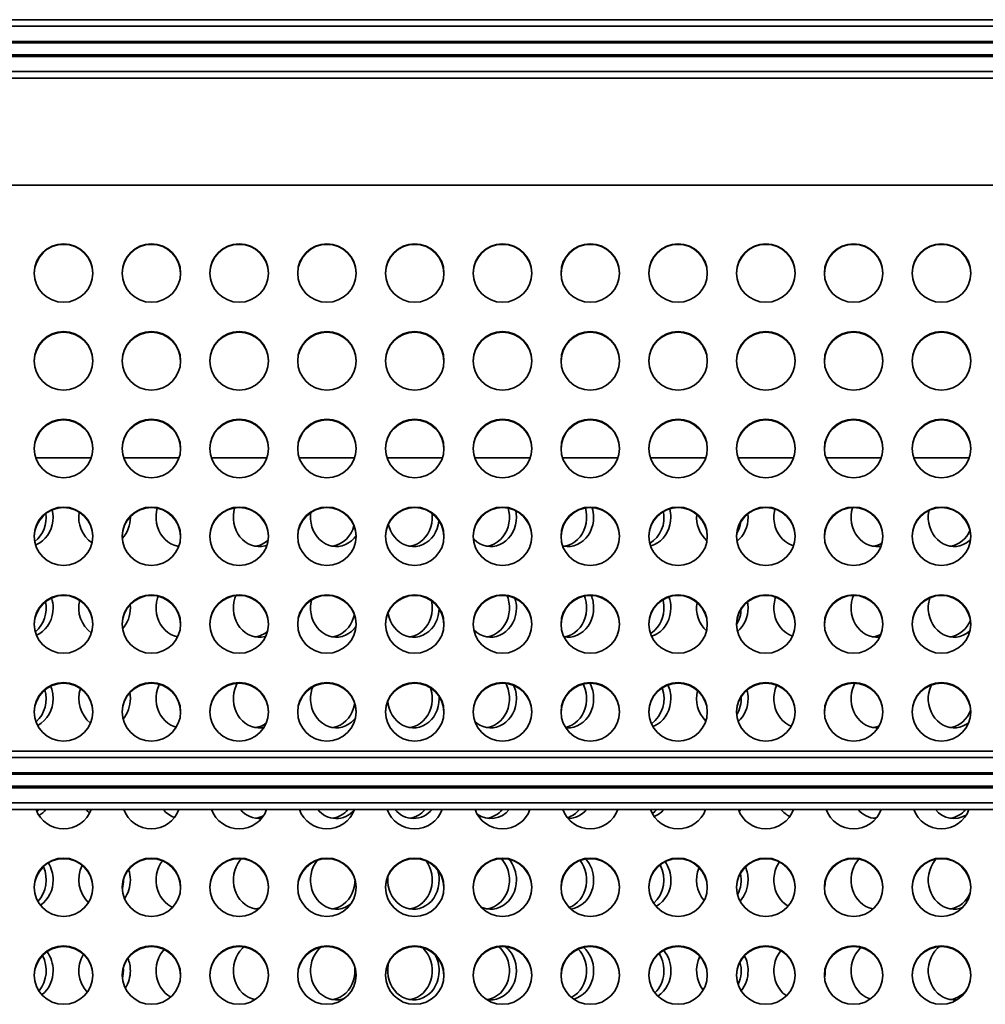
# Model space of a CAD drawing. Header units: millimetres. Extents: x -14862 to 14862, y -10512 to 10512.
# Tile 195 of 199: x 9752 to 10412, y 7603 to 8276. Entities that reach past the tile are written whole.
import ezdxf

# ---------------------------------------------------------------- set-up
doc = ezdxf.new("R2010")
doc.units = ezdxf.units.MM
doc.header["$LTSCALE"] = 4
doc.layers.add('几何体', color=7, linetype='Continuous', lineweight=35)

msp = doc.modelspace()

# ---------------------------------------------------------------- linework, layer by layer
at = {"layer": '几何体'}
for p, q in [((9562.121, 8275.9), (10594.482, 8275.9)), ((9562.121, 8271.4), (10594.482, 8271.4)), ((9568.821, 8261), (10594.482, 8261)), ((9569.057, 8260), (10594.482, 8260)), ((9569.482, 8251.8), (10594.482, 8251.8)), ((9569.482, 8250.8), (10594.482, 8250.8)), ((9569.482, 8240.4), (10594.482, 8240.4)), ((9569.482, 8235.9), (10554.482, 8235.9)), ((10501.982, 8162.693), (9569.482, 8162.693)), ((9800.926, 7976.298), (9763.038, 7976.298)), ((9860.926, 7976.298), (9823.038, 7976.298)), ((9920.926, 7976.298), (9883.038, 7976.298)), ((9980.926, 7976.298), (9943.038, 7976.298)), ((10040.926, 7976.298), (10003.038, 7976.298)), ((10100.926, 7976.298), (10063.038, 7976.298)), ((10160.926, 7976.298), (10123.038, 7976.298)), ((10220.926, 7976.298), (10183.038, 7976.298)), ((10280.926, 7976.298), (10243.038, 7976.298)), ((10340.926, 7976.298), (10303.038, 7976.298)), ((10400.926, 7976.298), (10363.038, 7976.298)), ((10249.845, 7935.743), (10249.723, 7938.094)), ((9827.612, 7935.743), (9827.607, 7936.198)), ((9860.818, 7915.994), (9860.42, 7915.927)), ((9827.612, 7873.743), (9827.491, 7876.083)), ((10038.728, 7811.743), (10038.673, 7813.323)), ((9569.482, 7775.9), (10554.482, 7775.9)), ((9569.482, 7771.4), (10594.482, 7771.4)), ((9569.482, 7761), (10594.482, 7761)), ((9569.482, 7760), (10556.92, 7760)), ((9568.821, 7750.8), (10594.482, 7750.8)), ((9569.057, 7751.8), (10556.92, 7751.8)), ((9549.482, 7735.9), (10554.482, 7735.9)), ((9562.121, 7740.4), (10594.482, 7740.4)), ((10219.554, 7735.9), (10220.407, 7734.955)), ((10302.624, 7625.743), (10302.579, 7627.172))]:
    msp.add_line(p, q, dxfattribs=at)
for points in [[(9774.833, 7935.743), (9774.676, 7938.409), (9774.273, 7940.747)], [(9846.052, 7941.873), (9845.557, 7939.727), (9845.244, 7937.079), (9845.244, 7934.407), (9845.557, 7931.759), (9846.178, 7929.182), (9847.096, 7926.723), (9848.293, 7924.424), (9849.75, 7922.327), (9851.439, 7920.47), (9853.331, 7918.885), (9855.392, 7917.601), (9857.585, 7916.641), (9859.872, 7916.022), (9860.775, 7915.876)], [(9898.882, 7942.05), (9898.336, 7939.727), (9898.023, 7937.079), (9898.023, 7934.407), (9898.336, 7931.759), (9898.957, 7929.182), (9899.875, 7926.723), (9901.072, 7924.424), (9902.529, 7922.327), (9904.218, 7920.47), (9906.11, 7918.885), (9908.171, 7917.601), (9910.365, 7916.641), (9912.651, 7916.022), (9914.989, 7915.754), (9917.338, 7915.843), (9919.655, 7916.288), (9921.069, 7916.742)], [(9950.999, 7939.007), (9950.802, 7937.079), (9950.802, 7934.407), (9951.116, 7931.759), (9951.736, 7929.182), (9952.654, 7926.723), (9953.852, 7924.424), (9955.308, 7922.327), (9956.997, 7920.47), (9958.89, 7918.885), (9960.95, 7917.601), (9963.144, 7916.641), (9965.43, 7916.022), (9967.768, 7915.754), (9970.117, 7915.843), (9972.434, 7916.288), (9974.679, 7917.079), (9976.811, 7918.204), (9978.792, 7919.642), (9980.587, 7921.367), (9981.967, 7923.071)], [(10033.814, 7938.417), (10033.933, 7937.079), (10033.933, 7934.407), (10033.619, 7931.759), (10032.999, 7929.182), (10032.081, 7926.723), (10030.883, 7924.424), (10029.427, 7922.327), (10027.737, 7920.47), (10025.845, 7918.885), (10023.784, 7917.601), (10021.591, 7916.641), (10019.305, 7916.022), (10018.757, 7915.927)], [(10085.895, 7941.905), (10086.399, 7939.727), (10086.712, 7937.079), (10086.712, 7934.407), (10086.399, 7931.759), (10085.778, 7929.182), (10084.86, 7926.723), (10083.662, 7924.424), (10082.206, 7922.327), (10080.517, 7920.47), (10078.625, 7918.885), (10076.564, 7917.601), (10074.37, 7916.641), (10072.084, 7916.022), (10071.536, 7915.927)], [(10091.507, 7935.743), (10091.35, 7938.409), (10091.085, 7940.101)], [(10138.644, 7942.011), (10139.178, 7939.727), (10139.491, 7937.079), (10139.491, 7934.407), (10139.178, 7931.759), (10138.557, 7929.182), (10137.639, 7926.723), (10136.442, 7924.424), (10134.985, 7922.327), (10133.296, 7920.47), (10131.404, 7918.885), (10129.343, 7917.601), (10127.15, 7916.641), (10124.863, 7916.022), (10124.315, 7915.927)], [(10268.136, 7941.322), (10267.79, 7939.727), (10267.477, 7937.079), (10267.477, 7934.407), (10267.79, 7931.759), (10268.411, 7929.182), (10269.329, 7926.723), (10270.526, 7924.424), (10271.983, 7922.327), (10273.672, 7920.47), (10275.564, 7918.885), (10277.625, 7917.601), (10279.818, 7916.641), (10280.923, 7916.296)], [(10321.182, 7942.276), (10320.569, 7939.727), (10320.256, 7937.079), (10320.256, 7934.407), (10320.569, 7931.759), (10321.19, 7929.182), (10322.108, 7926.723), (10323.305, 7924.424), (10324.762, 7922.327), (10326.451, 7920.47), (10328.343, 7918.885), (10330.404, 7917.601), (10332.597, 7916.641), (10334.884, 7916.022), (10337.222, 7915.754), (10339.571, 7915.843), (10340.835, 7916.041)], [(10373.478, 7940.394), (10373.348, 7939.727), (10373.035, 7937.079), (10373.035, 7934.407), (10373.348, 7931.759), (10373.969, 7929.182), (10374.887, 7926.723), (10376.084, 7924.424), (10377.541, 7922.327), (10379.23, 7920.47), (10381.122, 7918.885), (10383.183, 7917.601), (10385.376, 7916.641), (10387.663, 7916.022), (10390.001, 7915.754), (10392.35, 7915.843), (10394.667, 7916.288), (10396.912, 7917.079), (10399.044, 7918.204), (10401.025, 7919.642), (10401.844, 7920.371)], [(9762.878, 7916.798), (9763.563, 7917.079), (9765.694, 7918.204), (9767.675, 7919.642), (9769.47, 7921.367), (9771.047, 7923.348), (9772.377, 7925.551), (9773.437, 7927.935), (9774.208, 7930.459), (9774.676, 7933.077), (9774.833, 7935.743)], [(10004.024, 7931.096), (10004.516, 7929.182), (10005.433, 7926.723), (10006.631, 7924.424), (10008.087, 7922.327), (10009.777, 7920.47), (10011.669, 7918.885), (10013.73, 7917.601), (10015.923, 7916.641), (10018.209, 7916.022), (10020.547, 7915.754), (10022.896, 7915.843), (10025.214, 7916.288), (10027.458, 7917.079), (10029.59, 7918.204), (10031.571, 7919.642), (10033.366, 7921.367), (10034.942, 7923.348), (10036.272, 7925.551), (10037.332, 7927.935), (10038.103, 7930.459), (10038.571, 7933.077), (10038.608, 7933.409)], [(10062.059, 7920.966), (10062.556, 7920.47), (10064.448, 7918.885), (10066.509, 7917.601), (10068.702, 7916.641), (10070.988, 7916.022), (10073.326, 7915.754), (10075.675, 7915.843), (10077.993, 7916.288), (10080.237, 7917.079), (10082.369, 7918.204), (10084.35, 7919.642), (10086.145, 7921.367), (10087.721, 7923.348), (10089.051, 7925.551), (10090.111, 7927.935), (10090.882, 7930.459), (10091.35, 7933.077), (10091.507, 7935.743)], [(10123.084, 7916.168), (10123.767, 7916.022), (10126.105, 7915.754), (10128.454, 7915.843), (10130.772, 7916.288), (10133.016, 7917.079), (10135.148, 7918.204), (10137.129, 7919.642), (10138.924, 7921.367), (10140.5, 7923.348), (10141.83, 7925.551), (10142.89, 7927.935), (10143.661, 7930.459), (10144.129, 7933.077), (10144.286, 7935.743)], [(10183.084, 7916.169), (10183.551, 7916.288), (10185.796, 7917.079), (10187.927, 7918.204), (10189.908, 7919.642), (10191.703, 7921.367), (10193.279, 7923.348), (10194.61, 7925.551), (10195.669, 7927.935), (10196.44, 7930.459), (10196.909, 7933.077), (10197.065, 7935.743)], [(9846.672, 7881.74), (9846.178, 7880.303), (9845.557, 7877.727), (9845.244, 7875.079), (9845.244, 7872.407), (9845.557, 7869.759), (9846.178, 7867.182), (9847.096, 7864.723), (9848.293, 7862.424), (9849.75, 7860.327), (9851.439, 7858.47), (9853.331, 7856.885), (9855.392, 7855.601), (9857.585, 7854.641), (9859.872, 7854.022), (9859.98, 7854.001)], [(9899.617, 7882.157), (9898.957, 7880.303), (9898.336, 7877.727), (9898.023, 7875.079), (9898.023, 7872.407), (9898.336, 7869.759), (9898.957, 7867.182), (9899.875, 7864.723), (9901.072, 7862.424), (9902.529, 7860.327), (9904.218, 7858.47), (9906.11, 7856.885), (9908.171, 7855.601), (9910.365, 7854.641), (9912.651, 7854.022), (9914.989, 7853.754), (9917.338, 7853.843), (9919.655, 7854.288), (9920.187, 7854.442)], [(9951.457, 7879.305), (9951.116, 7877.727), (9950.802, 7875.079), (9950.802, 7872.407), (9951.116, 7869.759), (9951.736, 7867.182), (9952.654, 7864.723), (9953.852, 7862.424), (9955.308, 7860.327), (9956.997, 7858.47), (9958.89, 7856.885), (9960.95, 7855.601), (9963.144, 7854.641), (9965.43, 7854.022), (9967.768, 7853.754), (9970.117, 7853.843), (9972.434, 7854.288), (9974.679, 7855.079), (9976.811, 7856.204), (9978.792, 7857.642), (9980.587, 7859.367), (9981.907, 7860.987)], [(10033.422, 7878.703), (10033.619, 7877.727), (10033.933, 7875.079), (10033.933, 7872.407), (10033.619, 7869.759), (10032.999, 7867.182), (10032.081, 7864.723), (10030.883, 7862.424), (10029.427, 7860.327), (10027.737, 7858.47), (10025.845, 7856.885), (10023.784, 7855.601), (10021.591, 7854.641), (10019.305, 7854.022), (10018.757, 7853.927)], [(10085.165, 7882.043), (10085.778, 7880.303), (10086.399, 7877.727), (10086.712, 7875.079), (10086.712, 7872.407), (10086.399, 7869.759), (10085.778, 7867.182), (10084.86, 7864.723), (10083.662, 7862.424), (10082.206, 7860.327), (10080.517, 7858.47), (10078.625, 7856.885), (10076.564, 7855.601), (10074.37, 7854.641), (10072.084, 7854.022), (10071.536, 7853.927)], [(10138.001, 7881.898), (10138.557, 7880.303), (10139.178, 7877.727), (10139.491, 7875.079), (10139.491, 7872.407), (10139.178, 7869.759), (10138.557, 7867.182), (10137.639, 7864.723), (10136.442, 7862.424), (10134.985, 7860.327), (10133.296, 7858.47), (10131.404, 7856.885), (10129.343, 7855.601), (10127.15, 7854.641), (10124.863, 7854.022), (10124.315, 7853.927)], [(10191.594, 7879.389), (10191.957, 7877.727), (10192.27, 7875.079), (10192.27, 7872.407), (10191.957, 7869.759), (10191.336, 7867.182), (10190.418, 7864.723), (10189.221, 7862.424), (10187.764, 7860.327), (10186.075, 7858.47), (10184.183, 7856.885), (10183.091, 7856.155)], [(10249.845, 7873.743), (10249.688, 7876.409), (10249.461, 7877.894)], [(10268.685, 7881.141), (10268.411, 7880.303), (10267.79, 7877.727), (10267.477, 7875.079), (10267.477, 7872.407), (10267.79, 7869.759), (10268.411, 7867.182), (10269.329, 7864.723), (10270.526, 7862.424), (10271.983, 7860.327), (10273.672, 7858.47), (10275.564, 7856.885), (10277.625, 7855.601), (10279.818, 7854.641), (10280.216, 7854.506)], [(10321.907, 7882.298), (10321.19, 7880.303), (10320.569, 7877.727), (10320.256, 7875.079), (10320.256, 7872.407), (10320.569, 7869.759), (10321.19, 7867.182), (10322.108, 7864.723), (10323.305, 7862.424), (10324.762, 7860.327), (10326.451, 7858.47), (10328.343, 7856.885), (10330.404, 7855.601), (10332.597, 7854.641), (10334.884, 7854.022), (10337.222, 7853.754), (10339.571, 7853.843), (10339.925, 7853.888)], [(10374.086, 7880.673), (10373.969, 7880.303), (10373.348, 7877.727), (10373.035, 7875.079), (10373.035, 7872.407), (10373.348, 7869.759), (10373.969, 7867.182), (10374.887, 7864.723), (10376.084, 7862.424), (10377.541, 7860.327), (10379.23, 7858.47), (10381.122, 7856.885), (10383.183, 7855.601), (10385.376, 7854.641), (10387.663, 7854.022), (10390.001, 7853.754), (10392.35, 7853.843), (10394.667, 7854.288), (10396.912, 7855.079), (10399.044, 7856.204), (10401.025, 7857.642), (10401.41, 7857.974)], [(9763.51, 7855.056), (9763.563, 7855.079), (9765.694, 7856.204), (9767.675, 7857.642), (9769.47, 7859.367), (9771.047, 7861.348), (9772.377, 7863.551), (9773.437, 7865.935), (9774.208, 7868.459), (9774.676, 7871.077), (9774.833, 7873.743)], [(9980.74, 7869.236), (9980.219, 7867.182), (9979.302, 7864.723), (9978.104, 7862.424), (9976.648, 7860.327), (9974.958, 7858.47), (9973.066, 7856.885), (9971.005, 7855.601), (9968.812, 7854.641), (9966.526, 7854.022), (9965.978, 7853.927)], [(10003.767, 7870.557), (10003.895, 7869.759), (10004.516, 7867.182), (10005.433, 7864.723), (10006.631, 7862.424), (10008.087, 7860.327), (10009.777, 7858.47), (10011.669, 7856.885), (10013.73, 7855.601), (10015.923, 7854.641), (10018.209, 7854.022), (10020.547, 7853.754), (10022.896, 7853.843), (10025.214, 7854.288), (10027.458, 7855.079), (10029.59, 7856.204), (10031.571, 7857.642), (10033.366, 7859.367), (10034.942, 7861.348), (10036.272, 7863.551), (10037.332, 7865.935), (10038.103, 7868.459), (10038.571, 7871.077), (10038.723, 7873.242)], [(10062.409, 7858.613), (10062.556, 7858.47), (10064.448, 7856.885), (10066.509, 7855.601), (10068.702, 7854.641), (10070.988, 7854.022), (10073.326, 7853.754), (10075.675, 7853.843), (10077.993, 7854.288), (10080.237, 7855.079), (10082.369, 7856.204), (10084.35, 7857.642), (10086.145, 7859.367), (10087.721, 7861.348), (10089.051, 7863.551), (10090.111, 7865.935), (10090.882, 7868.459), (10091.35, 7871.077), (10091.507, 7873.743)], [(10123.994, 7853.98), (10126.105, 7853.754), (10128.454, 7853.843), (10130.772, 7854.288), (10133.016, 7855.079), (10135.148, 7856.204), (10137.129, 7857.642), (10138.924, 7859.367), (10140.5, 7861.348), (10141.83, 7863.551), (10142.89, 7865.935), (10143.661, 7868.459), (10144.129, 7871.077), (10144.286, 7873.743)], [(10183.814, 7854.361), (10185.796, 7855.079), (10187.927, 7856.204), (10189.908, 7857.642), (10191.703, 7859.367), (10193.279, 7861.348), (10194.61, 7863.551), (10195.669, 7865.935), (10196.44, 7868.459), (10196.909, 7871.077), (10197.065, 7873.743)], [(9900.611, 7822.257), (9899.875, 7820.763), (9898.957, 7818.303), (9898.336, 7815.727), (9898.023, 7813.079), (9898.023, 7810.407), (9898.336, 7807.759), (9898.957, 7805.182), (9899.875, 7802.723), (9901.072, 7800.424), (9902.529, 7798.327), (9904.218, 7796.47), (9906.11, 7794.885), (9908.171, 7793.601), (9910.365, 7792.641), (9912.651, 7792.022), (9914.989, 7791.754), (9917.338, 7791.843), (9918.93, 7792.11)], [(10084.163, 7822.184), (10084.86, 7820.763), (10085.778, 7818.303), (10086.399, 7815.727), (10086.712, 7813.079), (10086.712, 7810.407), (10086.399, 7807.759), (10085.778, 7805.182), (10084.86, 7802.723), (10083.662, 7800.424), (10082.206, 7798.327), (10080.517, 7796.47), (10078.625, 7794.885), (10076.564, 7793.601), (10074.37, 7792.641), (10072.084, 7792.022), (10071.536, 7791.927)], [(10322.859, 7822.285), (10322.108, 7820.763), (10321.19, 7818.303), (10320.569, 7815.727), (10320.256, 7813.079), (10320.256, 7810.407), (10320.569, 7807.759), (10321.19, 7805.182), (10322.108, 7802.723), (10323.305, 7800.424), (10324.762, 7798.327), (10326.451, 7796.47), (10328.343, 7794.885), (10330.404, 7793.601), (10332.597, 7792.641), (10334.884, 7792.022), (10337.222, 7791.754), (10338.712, 7791.769)], [(9827.612, 7811.743), (9827.455, 7814.409), (9827.242, 7815.822)], [(9847.46, 7821.539), (9847.096, 7820.763), (9846.178, 7818.303), (9845.557, 7815.727), (9845.244, 7813.079), (9845.244, 7810.407), (9845.557, 7807.759), (9846.178, 7805.182), (9847.096, 7802.723), (9848.293, 7800.424), (9849.75, 7798.327), (9851.439, 7796.47), (9853.331, 7794.885), (9855.392, 7793.601), (9857.585, 7792.641), (9858.996, 7792.216)], [(9952.243, 7819.773), (9951.736, 7818.303), (9951.116, 7815.727), (9950.802, 7813.079), (9950.802, 7810.407), (9951.116, 7807.759), (9951.736, 7805.182), (9952.654, 7802.723), (9953.852, 7800.424), (9955.308, 7798.327), (9956.997, 7796.47), (9958.89, 7794.885), (9960.95, 7793.601), (9963.144, 7792.641), (9965.43, 7792.022), (9967.768, 7791.754), (9970.117, 7791.843), (9972.434, 7792.288), (9974.679, 7793.079), (9976.811, 7794.204), (9978.792, 7795.642), (9980.587, 7797.367), (9981.526, 7798.482)], [(10032.709, 7819.184), (10032.999, 7818.303), (10033.619, 7815.727), (10033.933, 7813.079), (10033.933, 7810.407), (10033.619, 7807.759), (10032.999, 7805.182), (10032.081, 7802.723), (10030.883, 7800.424), (10029.427, 7798.327), (10027.737, 7796.47), (10025.845, 7794.885), (10023.784, 7793.601), (10021.591, 7792.641), (10019.305, 7792.022), (10018.757, 7791.927)], [(10137.185, 7821.72), (10137.639, 7820.763), (10138.557, 7818.303), (10139.178, 7815.727), (10139.491, 7813.079), (10139.491, 7810.407), (10139.178, 7807.759), (10138.557, 7805.182), (10137.639, 7802.723), (10136.442, 7800.424), (10134.985, 7798.327), (10133.296, 7796.47), (10131.404, 7794.885), (10129.343, 7793.601), (10127.15, 7792.641), (10125.065, 7792.062)], [(10269.383, 7820.884), (10269.329, 7820.763), (10268.411, 7818.303), (10267.79, 7815.727), (10267.477, 7813.079), (10267.477, 7810.407), (10267.79, 7807.759), (10268.411, 7805.182), (10269.329, 7802.723), (10270.526, 7800.424), (10271.983, 7798.327), (10273.672, 7796.47), (10275.564, 7794.885), (10277.625, 7793.601), (10279.351, 7792.814)], [(10375.018, 7821.052), (10374.887, 7820.763), (10373.969, 7818.303), (10373.348, 7815.727), (10373.035, 7813.079), (10373.035, 7810.407), (10373.348, 7807.759), (10373.969, 7805.182), (10374.887, 7802.723), (10376.084, 7800.424), (10377.541, 7798.327), (10379.23, 7796.47), (10381.122, 7794.885), (10383.183, 7793.601), (10385.376, 7792.641), (10387.663, 7792.022), (10390.001, 7791.754), (10392.35, 7791.843), (10394.667, 7792.288), (10396.912, 7793.079), (10399.044, 7794.204), (10400.527, 7795.239)], [(10003.596, 7810.177), (10003.895, 7807.759), (10004.516, 7805.182), (10005.433, 7802.723), (10006.631, 7800.424), (10008.087, 7798.327), (10009.777, 7796.47), (10011.669, 7794.885), (10013.73, 7793.601), (10015.923, 7792.641), (10018.209, 7792.022), (10020.547, 7791.754), (10022.896, 7791.843), (10025.214, 7792.288), (10027.458, 7793.079), (10029.59, 7794.204), (10031.571, 7795.642), (10033.366, 7797.367), (10034.942, 7799.348), (10036.272, 7801.551), (10037.332, 7803.935), (10038.103, 7806.459), (10038.571, 7809.077), (10038.728, 7811.743)], [(10063.187, 7795.891), (10064.448, 7794.885), (10066.509, 7793.601), (10068.702, 7792.641), (10070.988, 7792.022), (10073.326, 7791.754), (10075.675, 7791.843), (10077.993, 7792.288), (10080.237, 7793.079), (10082.369, 7794.204), (10084.35, 7795.642), (10086.145, 7797.367), (10087.721, 7799.348), (10089.051, 7801.551), (10090.111, 7803.935), (10090.882, 7806.459), (10091.35, 7809.077), (10091.507, 7811.743)], [(10125.224, 7791.813), (10126.105, 7791.754), (10128.454, 7791.843), (10130.772, 7792.288), (10133.016, 7793.079), (10135.148, 7794.204), (10137.129, 7795.642), (10138.924, 7797.367), (10140.5, 7799.348), (10141.83, 7801.551), (10142.89, 7803.935), (10143.661, 7806.459), (10144.129, 7809.077), (10144.286, 7811.743)], [(10184.708, 7792.649), (10185.796, 7793.079), (10187.927, 7794.204), (10189.908, 7795.642), (10191.703, 7797.367), (10193.279, 7799.348), (10194.61, 7801.551), (10195.669, 7803.935), (10196.44, 7806.459), (10196.909, 7809.077), (10197.065, 7811.743)], [(9980.972, 7808.581), (9980.84, 7807.759), (9980.219, 7805.182), (9979.302, 7802.723), (9978.104, 7800.424), (9976.648, 7798.327), (9974.958, 7796.47), (9973.066, 7794.885), (9971.005, 7793.601), (9968.812, 7792.641), (9966.526, 7792.022), (9965.978, 7791.927)], [(9765.181, 7735.9), (9763.842, 7734.47), (9763.792, 7734.422)], [(9797.321, 7735.9), (9798.66, 7734.47), (9799.732, 7733.518)], [(10187.414, 7735.9), (10186.075, 7734.47), (10184.461, 7733.091)], [(10243.721, 7734.578), (10244.482, 7735.367), (10244.949, 7735.9)], [(10337.788, 7730.481), (10335.98, 7730.022), (10335.432, 7729.927)], [(9903.475, 7702.26), (9902.529, 7701.159), (9901.072, 7699.062), (9899.875, 7696.763), (9898.957, 7694.303), (9898.336, 7691.727), (9898.023, 7689.079), (9898.023, 7686.407), (9898.336, 7683.759), (9898.957, 7681.182), (9899.875, 7678.723), (9901.072, 7676.424), (9902.529, 7674.327), (9904.218, 7672.47), (9906.11, 7670.885), (9908.171, 7669.601), (9910.365, 7668.641), (9912.651, 7668.022), (9914.989, 7667.754), (9915.217, 7667.747)], [(9955.32, 7701.174), (9955.308, 7701.159), (9953.852, 7699.062), (9952.654, 7696.763), (9951.736, 7694.303), (9951.116, 7691.727), (9950.802, 7689.079), (9950.802, 7686.407), (9951.116, 7683.759), (9951.736, 7681.182), (9952.654, 7678.723), (9953.852, 7676.424), (9955.308, 7674.327), (9956.997, 7672.47), (9958.89, 7670.885), (9960.95, 7669.601), (9963.144, 7668.641), (9965.43, 7668.022), (9967.768, 7667.754), (9970.117, 7667.843), (9972.434, 7668.288), (9974.679, 7669.079), (9976.811, 7670.204), (9978.404, 7671.326)], [(10081.221, 7702.301), (10082.206, 7701.159), (10083.662, 7699.062), (10084.86, 7696.763), (10085.778, 7694.303), (10086.399, 7691.727), (10086.712, 7689.079), (10086.712, 7686.407), (10086.399, 7683.759), (10085.778, 7681.182), (10084.86, 7678.723), (10083.662, 7676.424), (10082.206, 7674.327), (10080.517, 7672.47), (10078.625, 7670.885), (10076.564, 7669.601), (10074.37, 7668.641), (10072.084, 7668.022), (10071.536, 7667.927)], [(10135.05, 7701.076), (10136.442, 7699.062), (10137.639, 7696.763), (10138.557, 7694.303), (10139.178, 7691.727), (10139.491, 7689.079), (10139.491, 7686.407), (10139.178, 7683.759), (10138.557, 7681.182), (10137.639, 7678.723), (10136.442, 7676.424), (10134.985, 7674.327), (10133.296, 7672.47), (10131.404, 7670.885), (10129.343, 7669.601), (10127.625, 7668.817)], [(10325.478, 7702.008), (10324.762, 7701.159), (10323.305, 7699.062), (10322.108, 7696.763), (10321.19, 7694.303), (10320.569, 7691.727), (10320.256, 7689.079), (10320.256, 7686.407), (10320.569, 7683.759), (10321.19, 7681.182), (10322.108, 7678.723), (10323.305, 7676.424), (10324.762, 7674.327), (10326.451, 7672.47), (10328.343, 7670.885), (10330.404, 7669.601), (10332.597, 7668.641), (10334.884, 7668.022), (10335.42, 7667.928)], [(10378.212, 7701.957), (10377.541, 7701.159), (10376.084, 7699.062), (10374.887, 7696.763), (10373.969, 7694.303), (10373.348, 7691.727), (10373.035, 7689.079), (10373.035, 7686.407), (10373.348, 7683.759), (10373.969, 7681.182), (10374.887, 7678.723), (10376.084, 7676.424), (10377.541, 7674.327), (10379.23, 7672.47), (10381.122, 7670.885), (10383.183, 7669.601), (10385.376, 7668.641), (10387.663, 7668.022), (10390.001, 7667.754), (10392.35, 7667.843), (10394.667, 7668.288), (10396.376, 7668.856)], [(9849.507, 7700.846), (9848.293, 7699.062), (9847.096, 7696.763), (9846.178, 7694.303), (9845.557, 7691.727), (9845.244, 7689.079), (9845.244, 7686.407), (9845.557, 7683.759), (9846.178, 7681.182), (9847.096, 7678.723), (9848.293, 7676.424), (9849.75, 7674.327), (9851.439, 7672.47), (9853.331, 7670.885), (9855.392, 7669.601), (9856.555, 7669.044)], [(10029.745, 7700.748), (10030.883, 7699.062), (10032.081, 7696.763), (10032.999, 7694.303), (10033.619, 7691.727), (10033.933, 7689.079), (10033.933, 7686.407), (10033.619, 7683.759), (10032.999, 7681.182), (10032.081, 7678.723), (10030.883, 7676.424), (10029.427, 7674.327), (10027.737, 7672.47), (10025.845, 7670.885), (10023.784, 7669.601), (10021.591, 7668.641), (10019.305, 7668.022), (10018.757, 7667.927)], [(10271.18, 7700.075), (10270.526, 7699.062), (10269.329, 7696.763), (10268.411, 7694.303), (10267.79, 7691.727), (10267.477, 7689.079), (10267.477, 7686.407), (10267.79, 7683.759), (10268.411, 7681.182), (10269.329, 7678.723), (10270.526, 7676.424), (10271.983, 7674.327), (10273.672, 7672.47), (10275.564, 7670.885), (10277.24, 7669.811)], [(9981.192, 7687.881), (9981.154, 7686.407), (9980.84, 7683.759), (9980.219, 7681.182), (9979.302, 7678.723), (9978.104, 7676.424), (9976.648, 7674.327), (9974.958, 7672.47), (9973.066, 7670.885), (9971.005, 7669.601), (9968.812, 7668.641), (9966.526, 7668.022), (9965.978, 7667.927)], [(10003.702, 7690.43), (10003.581, 7689.079), (10003.581, 7686.407), (10003.895, 7683.759), (10004.516, 7681.182), (10005.433, 7678.723), (10006.631, 7676.424), (10008.087, 7674.327), (10009.777, 7672.47), (10011.669, 7670.885), (10013.73, 7669.601), (10015.923, 7668.641), (10018.209, 7668.022), (10020.547, 7667.754), (10022.896, 7667.843), (10025.214, 7668.288), (10027.458, 7669.079), (10029.59, 7670.204), (10031.571, 7671.642), (10033.366, 7673.367), (10034.942, 7675.348), (10036.272, 7677.551), (10037.332, 7679.935), (10038.103, 7682.459), (10038.571, 7685.077), (10038.728, 7687.743)], [(10067.22, 7669.247), (10068.702, 7668.641), (10070.988, 7668.022), (10073.326, 7667.754), (10075.675, 7667.843), (10077.993, 7668.288), (10080.237, 7669.079), (10082.369, 7670.204), (10084.35, 7671.642), (10086.145, 7673.367), (10087.721, 7675.348), (10089.051, 7677.551), (10090.111, 7679.935), (10090.882, 7682.459), (10091.35, 7685.077), (10091.507, 7687.743)], [(10128.617, 7667.863), (10130.772, 7668.288), (10133.016, 7669.079), (10135.148, 7670.204), (10137.129, 7671.642), (10138.924, 7673.367), (10140.5, 7675.348), (10141.83, 7677.551), (10142.89, 7679.935), (10143.661, 7682.459), (10144.129, 7685.077), (10144.286, 7687.743)], [(9850.737, 7640.304), (9849.75, 7639.159), (9848.293, 7637.062), (9847.096, 7634.763), (9846.178, 7632.303), (9845.557, 7629.727), (9845.244, 7627.079), (9845.244, 7624.407), (9845.557, 7621.759), (9846.178, 7619.182), (9847.096, 7616.723), (9848.293, 7614.424), (9849.75, 7612.327), (9851.439, 7610.47), (9853.331, 7608.885), (9855.176, 7607.717)], [(9905.37, 7642.033), (9904.218, 7641.016), (9902.529, 7639.159), (9901.072, 7637.062), (9899.875, 7634.763), (9898.957, 7632.303), (9898.336, 7629.727), (9898.023, 7627.079), (9898.023, 7624.407), (9898.336, 7621.759), (9898.957, 7619.182), (9899.875, 7616.723), (9901.072, 7614.424), (9902.529, 7612.327), (9904.218, 7610.47), (9906.11, 7608.885), (9908.171, 7607.601), (9910.365, 7606.641), (9912.651, 7606.022), (9912.882, 7605.979)], [(9958.017, 7641.925), (9956.997, 7641.016), (9955.308, 7639.159), (9953.852, 7637.062), (9952.654, 7634.763), (9951.736, 7632.303), (9951.116, 7629.727), (9950.802, 7627.079), (9950.802, 7624.407), (9951.116, 7621.759), (9951.736, 7619.182), (9952.654, 7616.723), (9953.852, 7614.424), (9955.308, 7612.327), (9956.997, 7610.47), (9958.89, 7608.885), (9960.95, 7607.601), (9963.144, 7606.641), (9965.43, 7606.022), (9967.768, 7605.754), (9970.117, 7605.843), (9972.434, 7606.288), (9974.106, 7606.841)], [(10027.009, 7641.68), (10027.737, 7641.016), (10029.427, 7639.159), (10030.883, 7637.062), (10032.081, 7634.763), (10032.999, 7632.303), (10033.619, 7629.727), (10033.933, 7627.079), (10033.933, 7624.407), (10033.619, 7621.759), (10032.999, 7619.182), (10032.081, 7616.723), (10030.883, 7614.424), (10029.427, 7612.327), (10027.737, 7610.47), (10025.845, 7608.885), (10023.784, 7607.601), (10021.591, 7606.641), (10019.305, 7606.022), (10018.757, 7605.927)], [(10079.24, 7642.133), (10080.517, 7641.016), (10082.206, 7639.159), (10083.662, 7637.062), (10084.86, 7634.763), (10085.778, 7632.303), (10086.399, 7629.727), (10086.712, 7627.079), (10086.712, 7624.407), (10086.399, 7621.759), (10085.778, 7619.182), (10084.86, 7616.723), (10083.662, 7614.424), (10082.206, 7612.327), (10080.517, 7610.47), (10078.625, 7608.885), (10076.564, 7607.601), (10074.37, 7606.641), (10072.084, 7606.022), (10071.536, 7605.927)], [(10133.76, 7640.554), (10134.985, 7639.159), (10136.442, 7637.062), (10137.639, 7634.763), (10138.557, 7632.303), (10139.178, 7629.727), (10139.491, 7627.079), (10139.491, 7624.407), (10139.178, 7621.759), (10138.557, 7619.182), (10137.639, 7616.723), (10136.442, 7614.424), (10134.985, 7612.327), (10133.296, 7610.47), (10131.404, 7608.885), (10129.343, 7607.601), (10129.08, 7607.466)], [(10327.14, 7641.645), (10326.451, 7641.016), (10324.762, 7639.159), (10323.305, 7637.062), (10322.108, 7634.763), (10321.19, 7632.303), (10320.569, 7629.727), (10320.256, 7627.079), (10320.256, 7624.407), (10320.569, 7621.759), (10321.19, 7619.182), (10322.108, 7616.723), (10323.305, 7614.424), (10324.762, 7612.327), (10326.451, 7610.47), (10328.343, 7608.885), (10330.404, 7607.601), (10332.597, 7606.641), (10333.455, 7606.365)], [(10380.694, 7642.28), (10379.23, 7641.016), (10377.541, 7639.159), (10376.084, 7637.062), (10374.887, 7634.763), (10373.969, 7632.303), (10373.348, 7629.727), (10373.035, 7627.079), (10373.035, 7624.407), (10373.348, 7621.759), (10373.969, 7619.182), (10374.887, 7616.723), (10376.084, 7614.424), (10377.541, 7612.327), (10379.23, 7610.47), (10381.122, 7608.885), (10383.183, 7607.601), (10385.376, 7606.641), (10387.663, 7606.022), (10390.001, 7605.754), (10392.35, 7605.843), (10392.751, 7605.895)], [(10272.249, 7639.486), (10271.983, 7639.159), (10270.526, 7637.062), (10269.329, 7634.763), (10268.411, 7632.303), (10267.79, 7629.727), (10267.477, 7627.079), (10267.477, 7624.407), (10267.79, 7621.759), (10268.411, 7619.182), (10269.329, 7616.723), (10270.526, 7614.424), (10271.983, 7612.327), (10273.672, 7610.47), (10275.564, 7608.885), (10276.058, 7608.54)], [(9981.037, 7628.397), (9981.154, 7627.079), (9981.154, 7624.407), (9980.84, 7621.759), (9980.219, 7619.182), (9979.302, 7616.723), (9978.104, 7614.424), (9976.648, 7612.327), (9974.958, 7610.47), (9973.066, 7608.885), (9971.005, 7607.601), (9968.812, 7606.641), (9966.526, 7606.022), (9965.978, 7605.927)], [(10004.366, 7631.793), (10003.895, 7629.727), (10003.581, 7627.079), (10003.581, 7624.407), (10003.895, 7621.759), (10004.516, 7619.182), (10005.433, 7616.723), (10006.631, 7614.424), (10008.087, 7612.327), (10009.777, 7610.47), (10011.669, 7608.885), (10013.73, 7607.601), (10015.923, 7606.641), (10018.209, 7606.022), (10020.547, 7605.754), (10022.896, 7605.843), (10025.214, 7606.288), (10027.458, 7607.079), (10029.59, 7608.204), (10031.571, 7609.642), (10033.366, 7611.367), (10034.942, 7613.348), (10036.272, 7615.551), (10037.332, 7617.935), (10038.103, 7620.459), (10038.571, 7623.077), (10038.728, 7625.743)], [(10071.029, 7606.014), (10073.326, 7605.754), (10075.675, 7605.843), (10077.993, 7606.288), (10080.237, 7607.079), (10082.369, 7608.204), (10084.35, 7609.642), (10086.145, 7611.367), (10087.721, 7613.348), (10089.051, 7615.551), (10090.111, 7617.935), (10090.882, 7620.459), (10091.35, 7623.077), (10091.507, 7625.743)], [(10130.663, 7606.259), (10130.772, 7606.288), (10133.016, 7607.079), (10135.148, 7608.204), (10137.129, 7609.642), (10138.924, 7611.367), (10140.5, 7613.348), (10141.83, 7615.551), (10142.89, 7617.935), (10143.661, 7620.459), (10144.129, 7623.077), (10144.286, 7625.743)], [(10302.077, 7620.797), (10302.467, 7623.077), (10302.624, 7625.743)]]:
    msp.add_lwpolyline(points, dxfattribs=at)
for centre in [(9781.982, 8102.697), (9841.982, 8102.697), (9901.982, 8102.697), (9961.982, 8102.697), (10021.982, 8102.697), (10081.982, 8102.697), (10141.982, 8102.697), (10201.982, 8102.697), (10261.982, 8102.697), (10321.982, 8102.697), (10381.982, 8102.697), (9781.982, 8042.703), (9841.982, 8042.703), (9901.982, 8042.703), (9961.982, 8042.703), (10021.982, 8042.703), (10081.982, 8042.703), (10141.982, 8042.703), (10201.982, 8042.703), (10261.982, 8042.703), (10321.982, 8042.703), (10381.982, 8042.703), (9781.982, 7982.709), (9841.982, 7982.709), (9901.982, 7982.709), (9961.982, 7982.709), (10021.982, 7982.709), (10081.982, 7982.709), (10141.982, 7982.709), (10201.982, 7982.709), (10261.982, 7982.709), (10321.982, 7982.709), (10381.982, 7982.709), (9781.982, 7922.715), (9841.982, 7922.715), (9901.982, 7922.715), (9961.982, 7922.715), (10021.982, 7922.715), (10081.982, 7922.715), (10141.982, 7922.715), (10201.982, 7922.715), (10261.982, 7922.715), (10321.982, 7922.715), (10381.982, 7922.715), (9781.982, 7862.721), (9841.982, 7862.721), (9901.982, 7862.721), (9961.982, 7862.721), (10021.982, 7862.721), (10081.982, 7862.721), (10141.982, 7862.721), (10201.982, 7862.721), (10261.982, 7862.721), (10321.982, 7862.721), (10381.982, 7862.721), (9781.982, 7802.727), (9841.982, 7802.727), (9901.982, 7802.727), (9961.982, 7802.727), (10021.982, 7802.727), (10081.982, 7802.727), (10141.982, 7802.727), (10201.982, 7802.727), (10261.982, 7802.727), (10321.982, 7802.727), (10381.982, 7802.727), (9781.982, 7682.739), (9841.982, 7682.739), (9901.982, 7682.739), (9961.982, 7682.739), (10021.982, 7682.739), (10081.982, 7682.739), (10141.982, 7682.739), (10201.982, 7682.739), (10261.982, 7682.739), (10321.982, 7682.739), (10381.982, 7682.739), (9781.982, 7622.745), (9841.982, 7622.745), (9901.982, 7622.745), (9961.982, 7622.745), (10021.982, 7622.745), (10081.982, 7622.745), (10141.982, 7622.745), (10201.982, 7622.745), (10261.982, 7622.745), (10321.982, 7622.745), (10381.982, 7622.745)]:
    msp.add_circle(centre, 19.999, dxfattribs=at)
for centre, radius, start, end in [((9781.981, 8102.275), 19.999, 89.997116, 179.391947), ((9781.983, 8102.275), 19.999, 0.608053, 90.002884), ((9841.981, 8102.275), 19.999, 89.997116, 179.391946), ((9841.983, 8102.275), 19.999, 0.608053, 90.002884), ((9901.981, 8102.275), 19.999, 89.997116, 179.391946), ((9901.983, 8102.275), 19.999, 0.608054, 90.002884), ((9961.981, 8102.275), 19.999, 89.997116, 179.391947), ((9961.983, 8102.275), 19.999, 0.608053, 90.002884), ((10021.981, 8102.275), 19.999, 89.997116, 179.391948), ((10021.983, 8102.275), 19.999, 0.608052, 90.002884), ((10081.981, 8102.275), 19.999, 89.997116, 179.391946), ((10081.983, 8102.275), 19.999, 0.608054, 90.002884), ((10141.981, 8102.275), 19.999, 89.997116, 179.391946), ((10141.983, 8102.275), 19.999, 0.608054, 90.002884), ((10201.981, 8102.275), 19.999, 89.997116, 179.391947), ((10201.983, 8102.275), 19.999, 0.608053, 90.002884), ((10261.981, 8102.275), 19.999, 89.997116, 179.391946), ((10261.983, 8102.275), 19.999, 0.608054, 90.002884), ((10321.981, 8102.275), 19.999, 89.997116, 179.391945), ((10321.983, 8102.275), 19.999, 0.608055, 90.002884), ((10381.981, 8102.275), 19.999, 89.997116, 179.391949), ((10381.983, 8102.275), 19.999, 0.608051, 90.002884), ((9781.981, 8042.281), 19.999, 89.997116, 179.391947), ((9781.983, 8042.281), 19.999, 0.608053, 90.002884), ((9841.981, 8042.281), 19.999, 89.997116, 179.391946), ((9841.983, 8042.281), 19.999, 0.608054, 90.002884), ((9901.981, 8042.281), 19.999, 89.997116, 179.391946), ((9901.983, 8042.281), 19.999, 0.608054, 90.002884), ((9961.981, 8042.281), 19.999, 89.997116, 179.391947), ((9961.983, 8042.281), 19.999, 0.608052, 90.002884), ((10021.981, 8042.281), 19.999, 89.997116, 179.391947), ((10021.983, 8042.281), 19.999, 0.608053, 90.002884), ((10081.981, 8042.281), 19.999, 89.997116, 179.391945), ((10081.983, 8042.281), 19.999, 0.608055, 90.002884), ((10141.981, 8042.281), 19.999, 89.997116, 179.391947), ((10141.983, 8042.281), 19.999, 0.608053, 90.002884), ((10201.981, 8042.281), 19.999, 89.997116, 179.391947), ((10201.983, 8042.281), 19.999, 0.608053, 90.002884), ((10261.981, 8042.281), 19.999, 89.997116, 179.391949), ((10261.983, 8042.281), 19.999, 0.608051, 90.002884), ((10321.981, 8042.281), 19.999, 89.997116, 179.391946), ((10321.983, 8042.281), 19.999, 0.608054, 90.002884), ((10381.981, 8042.281), 19.999, 89.997116, 179.391947), ((10381.983, 8042.281), 19.999, 0.608053, 90.002884), ((9781.981, 7982.287), 19.999, 89.997116, 179.391947), ((9781.983, 7982.287), 19.999, 0.608053, 90.002884), ((9841.981, 7982.287), 19.999, 89.997116, 179.391947), ((9841.983, 7982.287), 19.999, 0.608053, 90.002884), ((9901.981, 7982.287), 19.999, 89.997116, 179.391946), ((9901.983, 7982.287), 19.999, 0.608055, 90.002884), ((9961.981, 7982.287), 19.999, 89.997116, 179.391946), ((9961.983, 7982.287), 19.999, 0.608054, 90.002884), ((10021.981, 7982.287), 19.999, 89.997116, 179.391947), ((10021.983, 7982.287), 19.999, 0.608053, 90.002884), ((10081.981, 7982.287), 19.999, 89.997116, 179.391947), ((10081.983, 7982.287), 19.999, 0.608053, 90.002884), ((10141.981, 7982.287), 19.999, 89.997116, 179.391947), ((10141.983, 7982.287), 19.999, 0.608053, 90.002884), ((10201.981, 7982.287), 19.999, 89.997116, 179.391949), ((10201.983, 7982.287), 19.999, 0.608051, 90.002884), ((10261.981, 7982.287), 19.999, 89.997116, 179.39195), ((10261.983, 7982.287), 19.999, 0.60805, 90.002884), ((10321.981, 7982.287), 19.999, 89.997116, 179.391946), ((10321.983, 7982.287), 19.999, 0.608054, 90.002884), ((10381.981, 7982.287), 19.999, 89.997116, 179.391952), ((10381.983, 7982.287), 19.999, 0.608048, 90.002884), ((9781.981, 7922.293), 19.999, 89.997116, 179.391946), ((9749.003, 7935.541), 21.109, 309.053086, 7.396728), ((9781.983, 7922.293), 19.999, 0.608054, 90.002884), ((9813.253, 7935.513), 20.89, 169.87502, 235.692787), ((9841.981, 7922.293), 19.999, 89.997116, 179.391946), ((9841.983, 7922.293), 19.999, 0.608054, 90.002884), ((9901.981, 7922.293), 19.999, 89.997116, 179.391946), ((9901.983, 7922.293), 19.999, 0.608054, 90.002884), ((9961.981, 7922.293), 19.999, 89.997116, 179.391946), ((9961.983, 7922.293), 19.999, 0.608054, 90.002884), ((10021.981, 7922.293), 19.999, 89.997116, 179.391947), ((10021.983, 7922.293), 19.999, 0.608053, 90.002884), ((10081.981, 7922.293), 19.999, 89.997116, 179.391947), ((10081.983, 7922.293), 19.999, 0.608053, 90.002884), ((10141.981, 7922.293), 19.999, 89.997116, 179.391947), ((10141.983, 7922.293), 19.999, 0.608053, 90.002884), ((10121.829, 7935.763), 22.458, 359.947979, 16.778518), ((10201.981, 7922.293), 19.999, 89.997116, 179.391948), ((10171.563, 7935.519), 20.821, 301.955842, 11.332255), ((10174.566, 7935.76), 22.499, 359.957628, 14.718189), ((10201.983, 7922.293), 19.999, 0.608052, 90.002884), ((10235.808, 7935.533), 21.176, 174.147467, 228.413803), ((10261.981, 7922.293), 19.999, 89.997116, 179.391947), ((10261.983, 7922.293), 19.999, 0.608053, 90.002884), ((10321.981, 7922.293), 19.999, 89.997116, 179.391948), ((10321.983, 7922.293), 19.999, 0.608051, 90.002884), ((10381.981, 7922.293), 19.999, 89.997116, 179.391943), ((10381.983, 7922.293), 19.999, 0.608058, 90.002884), ((9806.266, 7935.523), 21.347, 317.656317, 0.590365), ((9962.45, 7934.034), 18.448, 281.025577, 347.301916), ((10223.345, 7935.562), 21.728, 329.769933, 352.321965), ((10229.063, 7935.352), 20.785, 309.466537, 1.07747), ((10385.06, 7933.431), 17.786, 280.204006, 337.585487), ((9910.575, 7932.24), 16.523, 279.137806, 312.859791), ((10332.915, 7931.887), 16.157, 278.961618, 301.925302), ((9781.981, 7862.299), 19.999, 89.997116, 179.391946), ((9748.746, 7873.653), 21.375, 310.716398, 11.880872), ((9752.392, 7873.765), 22.441, 359.944011, 17.575207), ((9781.983, 7862.299), 19.999, 0.608054, 90.002884), ((9813.404, 7873.596), 21.064, 165.230552, 233.956178), ((9841.981, 7862.299), 19.999, 89.997116, 179.391946), ((9841.983, 7862.299), 19.999, 0.608054, 90.002884), ((9901.981, 7862.299), 19.999, 89.997116, 179.391946), ((9901.983, 7862.299), 19.999, 0.608054, 90.002884), ((9961.981, 7862.299), 19.999, 89.997116, 179.391947), ((9961.983, 7862.299), 19.999, 0.608053, 90.002884), ((10021.981, 7862.299), 19.999, 89.997116, 179.391947), ((10021.983, 7862.299), 19.999, 0.608052, 90.002884), ((10081.981, 7862.299), 19.999, 89.997116, 179.391947), ((10081.983, 7862.299), 19.999, 0.608053, 90.002884), ((10069.058, 7873.764), 22.45, 359.946065, 17.166099), ((10141.981, 7862.299), 19.999, 89.997116, 179.391947), ((10141.983, 7862.299), 19.999, 0.608052, 90.002884), ((10122.042, 7873.791), 22.244, 359.875279, 22.456115), ((10201.981, 7862.299), 19.999, 89.997116, 179.391945), ((10174.672, 7873.769), 22.394, 359.932981, 19.665345), ((10201.983, 7862.299), 19.999, 0.608055, 90.002884), ((10235.949, 7873.607), 21.336, 169.472789, 227.056388), ((10261.981, 7862.299), 19.999, 89.997116, 179.391945), ((10261.983, 7862.299), 19.999, 0.608056, 90.002884), ((10321.981, 7862.299), 19.999, 89.997116, 179.391945), ((10321.983, 7862.299), 19.999, 0.608055, 90.002884), ((10381.981, 7862.299), 19.999, 89.997116, 179.391947), ((10381.983, 7862.299), 19.999, 0.608053, 90.002884), ((9806.23, 7873.53), 21.383, 318.57395, 0.57134), ((10223.262, 7873.61), 21.823, 329.073863, 358.355716), ((10229.004, 7873.367), 20.844, 310.884497, 1.034165), ((10384.963, 7871.582), 17.952, 280.423867, 339.360273), ((9910.591, 7870.182), 16.464, 279.113272, 310.783422), ((10332.932, 7869.821), 16.09, 278.938744, 298.970996), ((9781.981, 7802.305), 19.999, 89.997116, 179.391947), ((9781.983, 7802.305), 19.999, 0.608053, 90.002884), ((9841.981, 7802.305), 19.999, 89.997116, 179.391947), ((9841.983, 7802.305), 19.999, 0.608053, 90.002884), ((9901.981, 7802.305), 19.999, 89.997116, 179.391946), ((9901.983, 7802.305), 19.999, 0.608054, 90.002884), ((9961.981, 7802.305), 19.999, 89.997116, 179.391946), ((9961.983, 7802.305), 19.999, 0.608054, 90.002884), ((10021.981, 7802.305), 19.999, 89.997116, 179.391945), ((10021.983, 7802.305), 19.999, 0.608055, 90.002884), ((10081.981, 7802.305), 19.999, 89.997116, 179.391945), ((10081.983, 7802.305), 19.999, 0.608055, 90.002884), ((10141.981, 7802.305), 19.999, 89.997116, 179.391947), ((10122.352, 7811.847), 21.935, 359.728195, 28.462573), ((10141.983, 7802.305), 19.999, 0.608053, 90.002884), ((10201.981, 7802.305), 19.999, 89.997116, 179.391946), ((10201.983, 7802.305), 19.999, 0.608054, 90.002884), ((10261.981, 7802.305), 19.999, 89.997116, 179.391945), ((10261.983, 7802.305), 19.999, 0.608055, 90.002884), ((10321.981, 7802.305), 19.999, 89.997116, 179.391947), ((10321.983, 7802.305), 19.999, 0.608053, 90.002884), ((10381.981, 7802.305), 19.999, 89.997116, 179.391946), ((10381.983, 7802.305), 19.999, 0.608054, 90.002884), ((9748.611, 7811.702), 21.52, 312.655039, 16.298428), ((9752.586, 7811.791), 22.247, 359.876133, 22.356896), ((9813.76, 7811.721), 21.405, 161.115519, 231.448341), ((10069.303, 7811.796), 22.205, 359.862479, 23.908681), ((10171.045, 7811.732), 21.342, 306.448404, 20.124205), ((10174.883, 7811.799), 22.183, 359.855492, 24.676978), ((10236.191, 7811.693), 21.58, 165.210289, 225.09421), ((10227.351, 7811.76), 22.494, 359.956334, 15.005886), ((9754.608, 7811.185), 20.232, 298.567333, 1.580431), ((9806.173, 7811.54), 21.44, 320.040105, 0.541391), ((10223.065, 7811.678), 22.028, 329.766655, 3.332739), ((10228.684, 7811.489), 21.162, 313.074967, 0.688402), ((10384.941, 7809.631), 18.004, 280.463999, 340.713285), ((9910.621, 7808.077), 16.355, 279.067757, 306.812126), ((10332.98, 7807.645), 15.909, 278.86474, 294.351156), ((9781.982, 7742.737), 20.001, 199.98897, 340.01103), ((9756.179, 7747.419), 17.944, 300.091144, 320.061416), ((9841.982, 7742.737), 20.001, 199.98897, 340.01103), ((9863.404, 7746.885), 17.253, 219.546657, 251.196794), ((9901.982, 7742.737), 20.001, 199.98897, 340.01103), ((9915.69, 7746.193), 16.434, 218.783269, 275.502447), ((9961.982, 7742.737), 20.001, 199.98897, 340.01103), ((9968.344, 7746.007), 16.22, 218.546391, 318.899564), ((9963.201, 7746.624), 16.927, 279.441145, 320.684669), ((10021.982, 7742.737), 20.001, 199.98897, 340.01103), ((10021.135, 7746.082), 16.276, 218.726224, 321.273776), ((10015.98, 7746.624), 16.927, 279.441145, 320.684669), ((10081.982, 7742.737), 20.001, 199.98897, 340.01103), ((10073.949, 7746.009), 16.203, 235.035504, 321.396269), ((10068.76, 7746.624), 16.927, 279.441145, 320.684669), ((10141.982, 7742.737), 20.001, 199.98897, 340.01103), ((10121.375, 7746.833), 17.186, 286.551037, 320.491831), ((10126.374, 7746.573), 16.833, 271.086462, 320.647875), ((10201.982, 7742.737), 20.001, 199.98897, 340.01103), ((10178.625, 7747.189), 17.633, 293.817747, 320.191144), ((10261.982, 7742.737), 20.001, 199.98897, 340.01103), ((10285.88, 7747.182), 17.63, 219.788308, 244.711773), ((10321.982, 7742.737), 20.001, 199.98897, 340.01103), ((10338.11, 7746.507), 16.777, 219.217492, 266.882107), ((10381.982, 7742.737), 20.001, 199.98897, 340.01103), ((10390.548, 7745.958), 16.166, 218.473499, 301.304253), ((10385.434, 7746.624), 16.927, 279.441145, 320.684669), ((9910.692, 7745.848), 16.118, 278.948366, 300.231138), ((9781.981, 7682.317), 19.999, 89.997116, 179.391946), ((9781.983, 7682.317), 19.999, 0.608054, 90.002884), ((9841.981, 7682.317), 19.999, 89.997116, 179.391946), ((9841.983, 7682.317), 19.999, 0.608054, 90.002884), ((9901.981, 7682.317), 19.999, 89.997116, 179.391947), ((9901.983, 7682.317), 19.999, 0.608053, 90.002884), ((9961.981, 7682.317), 19.999, 89.997116, 179.391948), ((9961.983, 7682.317), 19.999, 0.608052, 90.002884), ((10021.981, 7682.317), 19.999, 89.997116, 179.391946), ((10021.983, 7682.317), 19.999, 0.608054, 90.002884), ((10081.981, 7682.317), 19.999, 89.997116, 179.391947), ((10081.983, 7682.317), 19.999, 0.608053, 90.002884), ((10070.083, 7687.948), 21.425, 359.450794, 40.34511), ((10141.981, 7682.317), 19.999, 89.997116, 179.391947), ((10122.902, 7687.956), 21.386, 359.430163, 41.353114), ((10141.983, 7682.317), 19.999, 0.608053, 90.002884), ((10201.981, 7682.317), 19.999, 89.997116, 179.391948), ((10201.983, 7682.317), 19.999, 0.608052, 90.002884), ((10261.981, 7682.317), 19.999, 89.997116, 179.391949), ((10261.983, 7682.317), 19.999, 0.608051, 90.002884), ((10321.981, 7682.317), 19.999, 89.997116, 179.391941), ((10321.983, 7682.317), 19.999, 0.608059, 90.002884), ((10381.981, 7682.317), 19.999, 89.997116, 179.391947), ((10381.983, 7682.317), 19.999, 0.608053, 90.002884), ((9748.232, 7687.775), 21.885, 317.870329, 24.313406), ((9753.011, 7687.866), 21.822, 359.677826, 31.843523), ((9814.16, 7687.792), 21.783, 152.940817, 225.776769), ((9805.193, 7687.767), 22.419, 359.938842, 18.575873), ((10016.304, 7687.766), 22.424, 359.940061, 18.343329), ((10170.635, 7687.801), 21.728, 312.362593, 28.405392), ((10175.435, 7687.91), 21.631, 359.558058, 34.868732), ((10236.561, 7687.767), 21.938, 157.25333, 220.123151), ((10227.627, 7687.795), 22.218, 359.866756, 23.430009), ((9754.225, 7687.31), 20.612, 305.386984, 1.204598), ((9800.312, 7687.734), 22.544, 344.283733, 1.060618), ((9806.012, 7687.57), 21.601, 324.305565, 0.457572), ((10176.784, 7687.2), 20.289, 299.894823, 1.533636), ((10222.806, 7687.739), 22.291, 332.930732, 11.718938), ((10228.482, 7687.526), 21.363, 318.072984, 0.5817), ((10280.118, 7687.725), 22.506, 346.318289, 358.988848), ((10384.982, 7685.54), 17.907, 280.389121, 338.192592), ((9910.763, 7683.573), 15.835, 278.849528, 290.232167), ((9781.981, 7622.323), 19.999, 89.997116, 179.391947), ((9781.983, 7622.323), 19.999, 0.608053, 90.002884), ((9841.981, 7622.323), 19.999, 89.997116, 179.391947), ((9841.983, 7622.323), 19.999, 0.608053, 90.002884), ((9901.981, 7622.323), 19.999, 89.997116, 179.391947), ((9901.983, 7622.323), 19.999, 0.608053, 90.002884), ((9961.981, 7622.323), 19.999, 89.997116, 179.391946), ((9961.983, 7622.323), 19.999, 0.608054, 90.002884), ((10021.981, 7622.323), 19.999, 89.997116, 179.391948), ((10021.983, 7622.323), 19.999, 0.608052, 90.002884), ((10081.981, 7622.323), 19.999, 89.997116, 179.391948), ((10081.983, 7622.323), 19.999, 0.608052, 90.002884), ((10070.737, 7626.136), 20.774, 358.914741, 50.786864), ((10141.981, 7622.323), 19.999, 89.997116, 179.391946), ((10123.421, 7626.113), 20.868, 358.983416, 48.535166), ((10141.983, 7622.323), 19.999, 0.608054, 90.002884), ((10201.981, 7622.323), 19.999, 89.997116, 179.391946), ((10201.983, 7622.323), 19.999, 0.608054, 90.002884), ((10261.981, 7622.323), 19.999, 89.997116, 179.391946), ((10261.983, 7622.323), 19.999, 0.608054, 90.002884), ((10321.981, 7622.323), 19.999, 89.997116, 179.391945), ((10321.983, 7622.323), 19.999, 0.608055, 90.002884), ((10381.981, 7622.323), 19.999, 89.997116, 179.391948), ((10381.983, 7622.323), 19.999, 0.608052, 90.002884), ((9748.151, 7625.77), 21.964, 320.834769, 28.153028), ((9753.264, 7625.921), 21.57, 359.526242, 36.538769), ((9814.247, 7625.781), 21.867, 148.968334, 222.606634), ((9805.365, 7625.791), 22.247, 359.875941, 22.379281), ((10016.841, 7625.855), 21.887, 359.707079, 29.907934), ((10170.463, 7625.795), 21.879, 315.777857, 32.32569), ((10175.624, 7625.945), 21.443, 359.460033, 39.88948), ((10236.716, 7625.772), 22.08, 153.579869, 217.157946), ((10227.879, 7625.842), 21.966, 359.742275, 27.47369), ((9800.234, 7625.743), 22.622, 345.669012, 5.322727), ((10222.74, 7625.745), 22.358, 335.168575, 15.358086), ((9754.06, 7625.35), 20.776, 309.26611, 1.08363), ((9805.762, 7625.633), 21.85, 327.112404, 0.287425), ((10176.5, 7625.299), 20.57, 304.404639, 1.235723), ((10228.365, 7625.548), 21.48, 321.088802, 0.520318), ((10385.372, 7622.808), 17.119, 279.546516, 326.356611)]:
    msp.add_arc(centre, radius, start, end, dxfattribs=at)

doc.saveas('drawing.dxf')
